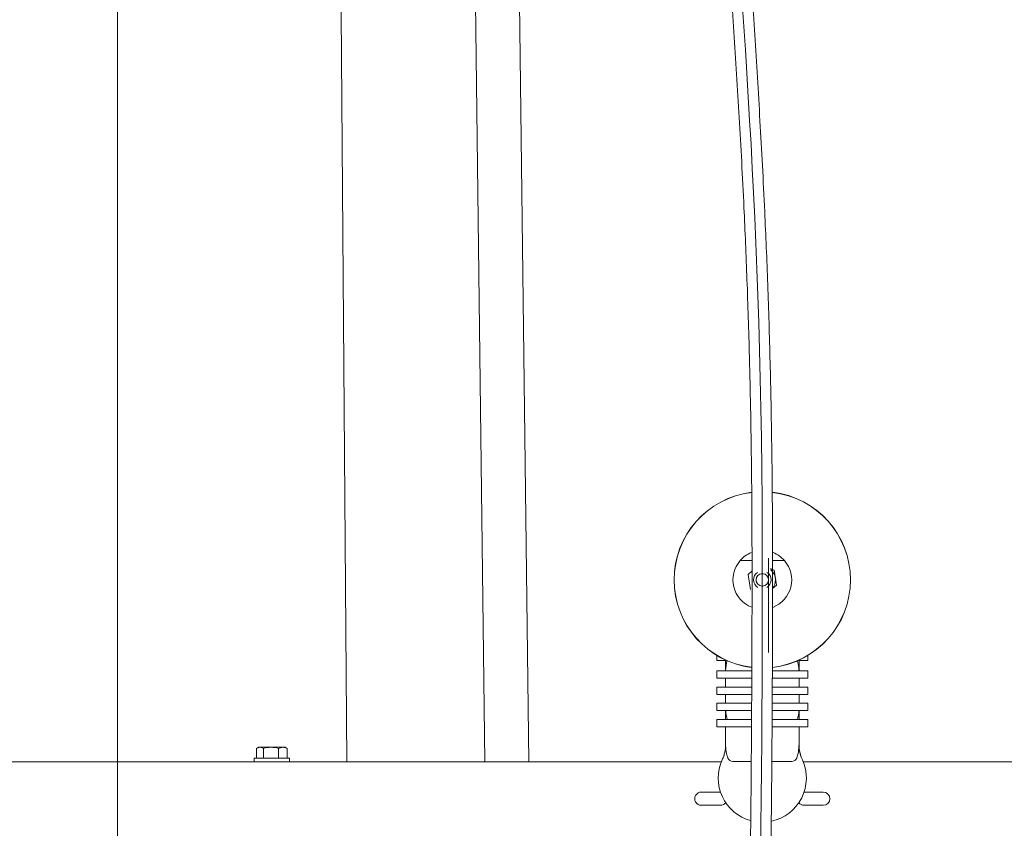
# Model space of a CAD drawing. Header units: millimetres. Extents: x -2674 to -2203, y -551 to -52.
# Tile 100 of 138: x -2291.07 to -2284.36, y -90.3 to -84.8. Entities that reach past the tile are written whole.
import ezdxf
from ezdxf.lldxf.tags import DXFTag

# ---------------------------------------------------------------- set-up
doc = ezdxf.new("R2010")
doc.units = ezdxf.units.MM
doc.layers.add('layer 1', color=7, linetype='Continuous')
tags = doc.linetypes.add('New Line13', pattern=[28.3, 19, -3.1, 3.1, -3.1]).pattern_tags.tags
tags[10:11] = [DXFTag(74, 4), DXFTag(75, 0), DXFTag(340, '0'), DXFTag(46, 1.0), DXFTag(50, 0.0), DXFTag(44, 0.0), DXFTag(45, 0.0)]
tags[8:9] = [DXFTag(74, 4), DXFTag(75, 0), DXFTag(340, '0'), DXFTag(46, 1.0), DXFTag(50, 0.0), DXFTag(44, 0.0), DXFTag(45, 0.0)]
tags[6:7] = [DXFTag(74, 4), DXFTag(75, 0), DXFTag(340, '0'), DXFTag(46, 1.0), DXFTag(50, 0.0), DXFTag(44, 0.0), DXFTag(45, 0.0)]
tags[4:5] = [DXFTag(74, 4), DXFTag(75, 0), DXFTag(340, '0'), DXFTag(46, 1.0), DXFTag(50, 0.0), DXFTag(44, 0.0), DXFTag(45, 0.0)]
tags = doc.linetypes.add('New Line2', pattern=[28.3, 19, -3.1, 3.1, -3.1]).pattern_tags.tags
tags[10:11] = [DXFTag(74, 4), DXFTag(75, 0), DXFTag(340, '0'), DXFTag(46, 1.0), DXFTag(50, 0.0), DXFTag(44, 0.0), DXFTag(45, 0.0)]
tags[8:9] = [DXFTag(74, 4), DXFTag(75, 0), DXFTag(340, '0'), DXFTag(46, 1.0), DXFTag(50, 0.0), DXFTag(44, 0.0), DXFTag(45, 0.0)]
tags[6:7] = [DXFTag(74, 4), DXFTag(75, 0), DXFTag(340, '0'), DXFTag(46, 1.0), DXFTag(50, 0.0), DXFTag(44, 0.0), DXFTag(45, 0.0)]
tags[4:5] = [DXFTag(74, 4), DXFTag(75, 0), DXFTag(340, '0'), DXFTag(46, 1.0), DXFTag(50, 0.0), DXFTag(44, 0.0), DXFTag(45, 0.0)]

msp = doc.modelspace()

# ---------------------------------------------------------------- linework, layer by layer
at = {"layer": 'layer 1', "linetype": 'New Line2', "lineweight": 9}
msp.add_open_spline([(-2290.4011, -53.5515), (-2290.4011, -53.5515), (-2290.4011, -195.5515), (-2290.4011, -195.5515)], degree=3, dxfattribs=at)
at = {"layer": 'layer 1', "linetype": 'New Line13', "lineweight": 9}
msp.add_open_spline([(-2284.5439, -71.8982), (-2284.5439, -71.8888), (-2284.5439, -71.8794), (-2284.5439, -71.87), (-2284.5439, -71.87), (-2284.5439, -69.9598), (-2285.3508, -70.2101), (-2285.8153, -71.7946), (-2285.8153, -71.7946), (-2286.513, -74.175), (-2286.4379, -79.5665), (-2286.2639, -82.8158), (-2286.2639, -82.8158), (-2286.1564, -84.824), (-2286.0111, -86.0139), (-2286.0111, -88.5338), (-2286.0111, -88.5338), (-2286.0111, -88.5391), (-2286.0111, -88.5445), (-2286.0111, -88.5498), (-2286.0111, -88.5498), (-2286.0111, -92.7162), (-2286.18, -96.4901), (-2286.18, -100.6565), (-2286.18, -100.6565), (-2286.18, -100.6582), (-2286.18, -100.6599), (-2286.18, -100.6615)], degree=3, knots=[0, 0, 0, 0, 0.125, 0.125, 0.125, 0.125, 0.25, 0.25, 0.25, 0.25, 0.375, 0.375, 0.375, 0.375, 0.5, 0.5, 0.5, 0.5, 0.625, 0.625, 0.625, 0.625, 0.75, 0.75, 0.75, 0.75, 1, 1, 1, 1], dxfattribs=at)
at = {"layer": 'layer 1', "lineweight": 9}
for points, knots in [([(-2284.4742, -71.879), (-2284.4765, -71.7196), (-2284.4792, -71.585), (-2284.4882, -71.4581), (-2284.4882, -71.4581), (-2284.4964, -71.3426), (-2284.5097, -71.2336), (-2284.5265, -71.1361), (-2284.5265, -71.1361), (-2284.5411, -71.0513), (-2284.5582, -70.9752), (-2284.5781, -70.9069), (-2284.5781, -70.9069), (-2284.5908, -70.8631), (-2284.6046, -70.8224), (-2284.6195, -70.785), (-2284.6195, -70.785), (-2284.6321, -70.7533), (-2284.6454, -70.7239), (-2284.6595, -70.6967), (-2284.6595, -70.6967), (-2284.6714, -70.6737), (-2284.6838, -70.6523), (-2284.6971, -70.6322), (-2284.6971, -70.6322), (-2284.7121, -70.6095), (-2284.7281, -70.5883), (-2284.7451, -70.5693), (-2284.7451, -70.5693), (-2284.7727, -70.5385), (-2284.8027, -70.5132), (-2284.834, -70.4943), (-2284.834, -70.4943), (-2284.8673, -70.4742), (-2284.9019, -70.4614), (-2284.9367, -70.4553), (-2284.9367, -70.4553), (-2284.9703, -70.4493), (-2285.0042, -70.4496), (-2285.0382, -70.4555), (-2285.0382, -70.4555), (-2285.0699, -70.461), (-2285.1017, -70.4713), (-2285.1337, -70.4864), (-2285.1337, -70.4864), (-2285.1607, -70.4991), (-2285.1879, -70.5153), (-2285.2144, -70.5343), (-2285.2144, -70.5343), (-2285.2388, -70.5517), (-2285.2627, -70.5716), (-2285.2864, -70.5936), (-2285.2864, -70.5936), (-2285.3149, -70.6203), (-2285.3431, -70.6504), (-2285.371, -70.6836), (-2285.371, -70.6836), (-2285.4037, -70.7226), (-2285.436, -70.766), (-2285.468, -70.814), (-2285.468, -70.814), (-2285.5001, -70.8621), (-2285.532, -70.9148), (-2285.5633, -70.972), (-2285.5633, -70.972), (-2285.5934, -71.0268), (-2285.6231, -71.0857), (-2285.6522, -71.1486), (-2285.6522, -71.1486), (-2285.6801, -71.2088), (-2285.7074, -71.2726), (-2285.7342, -71.3402), (-2285.7342, -71.3402), (-2285.7605, -71.4066), (-2285.7863, -71.4766), (-2285.8114, -71.5502), (-2285.8114, -71.5502), (-2285.8613, -71.6968), (-2285.9084, -71.8579), (-2285.9521, -72.0324), (-2285.9521, -72.0324), (-2285.9956, -72.2061), (-2286.0358, -72.393), (-2286.0728, -72.5912), (-2286.0728, -72.5912), (-2286.1098, -72.7894), (-2286.1436, -72.9988), (-2286.1743, -73.2172), (-2286.1743, -73.2172), (-2286.2051, -73.4358), (-2286.2327, -73.6634), (-2286.2575, -73.8979), (-2286.2575, -73.8979), (-2286.2824, -74.1329), (-2286.3044, -74.3749), (-2286.3239, -74.6221), (-2286.3239, -74.6221), (-2286.3434, -74.8705), (-2286.3603, -75.1242), (-2286.3749, -75.3815), (-2286.3749, -75.3815), (-2286.3814, -75.4964), (-2286.3874, -75.6121), (-2286.393, -75.7284), (-2286.393, -75.7284), (-2286.3988, -75.849), (-2286.4041, -75.9703), (-2286.409, -76.0922), (-2286.409, -76.0922), (-2286.414, -76.2184), (-2286.4185, -76.3452), (-2286.4226, -76.4725), (-2286.4226, -76.4725), (-2286.4266, -76.5943), (-2286.43, -76.7165), (-2286.4331, -76.8391), (-2286.4331, -76.8391), (-2286.4358, -76.9425), (-2286.4381, -77.0462), (-2286.4401, -77.1501), (-2286.4401, -77.1501), (-2286.4418, -77.2348), (-2286.4433, -77.3196), (-2286.4446, -77.4044), (-2286.4446, -77.4044), (-2286.446, -77.4926), (-2286.4472, -77.5809), (-2286.4482, -77.6692), (-2286.4482, -77.6692), (-2286.4496, -77.797), (-2286.4507, -77.9249), (-2286.4514, -78.0529), (-2286.4514, -78.0529), (-2286.4522, -78.2033), (-2286.4525, -78.3538), (-2286.4524, -78.5041), (-2286.4524, -78.5041), (-2286.4523, -78.6525), (-2286.4517, -78.8007), (-2286.4507, -78.9486), (-2286.4507, -78.9486), (-2286.4497, -79.0906), (-2286.4483, -79.2322), (-2286.4466, -79.3734), (-2286.4466, -79.3734), (-2286.445, -79.5088), (-2286.443, -79.6438), (-2286.4406, -79.7783), (-2286.4406, -79.7783), (-2286.4383, -79.9112), (-2286.4357, -80.0436), (-2286.4328, -80.1754), (-2286.4328, -80.1754), (-2286.4271, -80.4386), (-2286.4201, -80.6991), (-2286.4121, -80.9553), (-2286.4121, -80.9553), (-2286.4042, -81.2112), (-2286.3952, -81.4629), (-2286.3855, -81.7088), (-2286.3855, -81.7088), (-2286.3757, -81.9543), (-2286.3651, -82.1941), (-2286.3539, -82.4257), (-2286.3539, -82.4257), (-2286.3427, -82.657), (-2286.3308, -82.8802), (-2286.3186, -83.0945), (-2286.3186, -83.0945), (-2286.3063, -83.3092), (-2286.2937, -83.515), (-2286.2809, -83.7151), (-2286.2809, -83.7151), (-2286.2682, -83.9158), (-2286.2553, -84.1108), (-2286.2424, -84.3036), (-2286.2424, -84.3036), (-2286.2296, -84.4965), (-2286.2169, -84.6873), (-2286.2044, -84.8797), (-2286.2044, -84.8797), (-2286.192, -85.0714), (-2286.1799, -85.2647), (-2286.1683, -85.4642), (-2286.1683, -85.4642), (-2286.1569, -85.6618), (-2286.1459, -85.8654), (-2286.1359, -86.0788), (-2286.1359, -86.0788), (-2286.1285, -86.2367), (-2286.1215, -86.4), (-2286.1153, -86.5696), (-2286.1153, -86.5696), (-2286.1091, -86.7379), (-2286.1035, -86.9125), (-2286.0988, -87.0929), (-2286.0988, -87.0929), (-2286.0948, -87.2472), (-2286.0914, -87.4058), (-2286.0887, -87.5676), (-2286.0887, -87.5676), (-2286.086, -87.7324), (-2286.084, -87.9005), (-2286.0827, -88.07), (-2286.0827, -88.07), (-2286.0814, -88.2461), (-2286.081, -88.4238), (-2286.081, -88.6012), (-2286.081, -88.6012), (-2286.081, -88.7778), (-2286.0814, -88.9542), (-2286.0821, -89.1303), (-2286.0821, -89.1303), (-2286.0827, -89.3042), (-2286.0836, -89.4778), (-2286.0848, -89.6508), (-2286.0848, -89.6508), (-2286.0859, -89.8226), (-2286.0873, -89.9939), (-2286.0889, -90.1644), (-2286.0889, -90.1644), (-2286.0905, -90.3345), (-2286.0923, -90.5038), (-2286.0943, -90.6724), (-2286.0943, -90.6724), (-2286.0985, -91.0251), (-2286.1036, -91.3745), (-2286.1091, -91.7207), (-2286.1091, -91.7207), (-2286.1147, -92.0673), (-2286.1209, -92.4107), (-2286.1274, -92.7518), (-2286.1274, -92.7518), (-2286.134, -93.0931), (-2286.1409, -93.4321), (-2286.1479, -93.7699), (-2286.1479, -93.7699), (-2286.155, -94.1078), (-2286.1622, -94.4446), (-2286.1693, -94.7816), (-2286.1693, -94.7816), (-2286.1765, -95.1184), (-2286.1836, -95.4554), (-2286.1905, -95.794), (-2286.1905, -95.794), (-2286.1956, -96.0421), (-2286.2005, -96.2909), (-2286.2052, -96.5411), (-2286.2052, -96.5411), (-2286.21, -96.791), (-2286.2145, -97.0421), (-2286.2187, -97.295), (-2286.2187, -97.295), (-2286.2229, -97.5429), (-2286.2268, -97.7925), (-2286.2303, -98.0438), (-2286.2303, -98.0438), (-2286.2317, -98.1397), (-2286.233, -98.236), (-2286.2342, -98.3325), (-2286.2342, -98.3325), (-2286.2354, -98.4306), (-2286.2366, -98.529), (-2286.2378, -98.6278), (-2286.2378, -98.6278), (-2286.2392, -98.7511), (-2286.2405, -98.8748), (-2286.2417, -98.9987), (-2286.2417, -98.9987), (-2286.2432, -99.1516), (-2286.2444, -99.3047), (-2286.2456, -99.4599), (-2286.2456, -99.4599), (-2286.2469, -99.6449), (-2286.248, -99.8328), (-2286.2487, -100.0133), (-2286.2487, -100.0133), (-2286.2493, -100.1748), (-2286.2496, -100.3303), (-2286.2498, -100.5015)], [0, 0, 0, 0, 0.014085, 0.014085, 0.014085, 0.014085, 0.028169, 0.028169, 0.028169, 0.028169, 0.042254, 0.042254, 0.042254, 0.042254, 0.056338, 0.056338, 0.056338, 0.056338, 0.070423, 0.070423, 0.070423, 0.070423, 0.084507, 0.084507, 0.084507, 0.084507, 0.098592, 0.098592, 0.098592, 0.098592, 0.112676, 0.112676, 0.112676, 0.112676, 0.126761, 0.126761, 0.126761, 0.126761, 0.140845, 0.140845, 0.140845, 0.140845, 0.15493, 0.15493, 0.15493, 0.15493, 0.169014, 0.169014, 0.169014, 0.169014, 0.183099, 0.183099, 0.183099, 0.183099, 0.197183, 0.197183, 0.197183, 0.197183, 0.211268, 0.211268, 0.211268, 0.211268, 0.225352, 0.225352, 0.225352, 0.225352, 0.239437, 0.239437, 0.239437, 0.239437, 0.253521, 0.253521, 0.253521, 0.253521, 0.267606, 0.267606, 0.267606, 0.267606, 0.28169, 0.28169, 0.28169, 0.28169, 0.295775, 0.295775, 0.295775, 0.295775, 0.309859, 0.309859, 0.309859, 0.309859, 0.323944, 0.323944, 0.323944, 0.323944, 0.338028, 0.338028, 0.338028, 0.338028, 0.352113, 0.352113, 0.352113, 0.352113, 0.366197, 0.366197, 0.366197, 0.366197, 0.380282, 0.380282, 0.380282, 0.380282, 0.394366, 0.394366, 0.394366, 0.394366, 0.408451, 0.408451, 0.408451, 0.408451, 0.422535, 0.422535, 0.422535, 0.422535, 0.43662, 0.43662, 0.43662, 0.43662, 0.450704, 0.450704, 0.450704, 0.450704, 0.464789, 0.464789, 0.464789, 0.464789, 0.478873, 0.478873, 0.478873, 0.478873, 0.492958, 0.492958, 0.492958, 0.492958, 0.507042, 0.507042, 0.507042, 0.507042, 0.521127, 0.521127, 0.521127, 0.521127, 0.535211, 0.535211, 0.535211, 0.535211, 0.549296, 0.549296, 0.549296, 0.549296, 0.56338, 0.56338, 0.56338, 0.56338, 0.577465, 0.577465, 0.577465, 0.577465, 0.591549, 0.591549, 0.591549, 0.591549, 0.605634, 0.605634, 0.605634, 0.605634, 0.619718, 0.619718, 0.619718, 0.619718, 0.633803, 0.633803, 0.633803, 0.633803, 0.647887, 0.647887, 0.647887, 0.647887, 0.661972, 0.661972, 0.661972, 0.661972, 0.676056, 0.676056, 0.676056, 0.676056, 0.690141, 0.690141, 0.690141, 0.690141, 0.704225, 0.704225, 0.704225, 0.704225, 0.71831, 0.71831, 0.71831, 0.71831, 0.732394, 0.732394, 0.732394, 0.732394, 0.746479, 0.746479, 0.746479, 0.746479, 0.760563, 0.760563, 0.760563, 0.760563, 0.774648, 0.774648, 0.774648, 0.774648, 0.788732, 0.788732, 0.788732, 0.788732, 0.802817, 0.802817, 0.802817, 0.802817, 0.816901, 0.816901, 0.816901, 0.816901, 0.830986, 0.830986, 0.830986, 0.830986, 0.84507, 0.84507, 0.84507, 0.84507, 0.859155, 0.859155, 0.859155, 0.859155, 0.873239, 0.873239, 0.873239, 0.873239, 0.887324, 0.887324, 0.887324, 0.887324, 0.901408, 0.901408, 0.901408, 0.901408, 0.915493, 0.915493, 0.915493, 0.915493, 0.929577, 0.929577, 0.929577, 0.929577, 0.943662, 0.943662, 0.943662, 0.943662, 0.957746, 0.957746, 0.957746, 0.957746, 0.971831, 0.971831, 0.971831, 0.971831, 1, 1, 1, 1]), ([(-2286.1099, -100.5015), (-2286.1097, -100.3506), (-2286.1094, -100.2125), (-2286.1089, -100.0693), (-2286.1089, -100.0693), (-2286.1084, -99.9019), (-2286.1074, -99.7273), (-2286.1063, -99.5554), (-2286.1063, -99.5554), (-2286.1053, -99.4083), (-2286.1041, -99.2631), (-2286.1028, -99.1179), (-2286.1028, -99.1179), (-2286.1017, -98.9968), (-2286.1005, -98.8758), (-2286.0992, -98.7552), (-2286.0992, -98.7552), (-2286.0982, -98.6585), (-2286.0971, -98.562), (-2286.0959, -98.4658), (-2286.0959, -98.4658), (-2286.0948, -98.3789), (-2286.0937, -98.2921), (-2286.0926, -98.2055), (-2286.0926, -98.2055), (-2286.0898, -97.9965), (-2286.0867, -97.7888), (-2286.0835, -97.5822), (-2286.0835, -97.5822), (-2286.0801, -97.3698), (-2286.0765, -97.1587), (-2286.0728, -96.9486), (-2286.0728, -96.9486), (-2286.066, -96.5723), (-2286.0588, -96.1993), (-2286.0512, -95.8282), (-2286.0512, -95.8282), (-2286.0437, -95.457), (-2286.0359, -95.0878), (-2286.028, -94.7188), (-2286.028, -94.7188), (-2286.021, -94.3894), (-2286.014, -94.0602), (-2286.0071, -93.7298), (-2286.0071, -93.7298), (-2286.0002, -93.3998), (-2285.9935, -93.0687), (-2285.9872, -92.7353), (-2285.9872, -92.7353), (-2285.9808, -92.4025), (-2285.9748, -92.0675), (-2285.9693, -91.7294), (-2285.9693, -91.7294), (-2285.9639, -91.3921), (-2285.959, -91.0517), (-2285.9548, -90.7081), (-2285.9548, -90.7081), (-2285.9525, -90.5131), (-2285.9504, -90.3171), (-2285.9486, -90.1202), (-2285.9486, -90.1202), (-2285.9467, -89.9222), (-2285.9452, -89.7234), (-2285.944, -89.5238), (-2285.944, -89.5238), (-2285.9429, -89.3221), (-2285.942, -89.1196), (-2285.9415, -88.9168), (-2285.9415, -88.9168), (-2285.941, -88.7094), (-2285.9407, -88.5016), (-2285.9415, -88.2945), (-2285.9415, -88.2945), (-2285.9423, -88.0925), (-2285.9441, -87.8912), (-2285.9468, -87.6939), (-2285.9468, -87.6939), (-2285.9496, -87.5018), (-2285.9533, -87.3135), (-2285.9579, -87.1311), (-2285.9579, -87.1311), (-2285.9624, -86.9486), (-2285.9679, -86.7719), (-2285.9741, -86.6015), (-2285.9741, -86.6015), (-2285.9803, -86.4301), (-2285.9872, -86.265), (-2285.9946, -86.1055), (-2285.9946, -86.1055), (-2286.0045, -85.8905), (-2286.0154, -85.6855), (-2286.0269, -85.4867), (-2286.0269, -85.4867), (-2286.0384, -85.2867), (-2286.0504, -85.0931), (-2286.0628, -84.9014), (-2286.0628, -84.9014), (-2286.0751, -84.7095), (-2286.0878, -84.5196), (-2286.1006, -84.3277), (-2286.1006, -84.3277), (-2286.1133, -84.1366), (-2286.1261, -83.9435), (-2286.1388, -83.745), (-2286.1388, -83.745), (-2286.1514, -83.5476), (-2286.164, -83.3447), (-2286.1762, -83.1334), (-2286.1762, -83.1334), (-2286.1883, -82.9228), (-2286.2001, -82.7039), (-2286.2113, -82.4767), (-2286.2113, -82.4767), (-2286.2225, -82.2493), (-2286.2331, -82.0138), (-2286.2429, -81.7724), (-2286.2429, -81.7724), (-2286.2527, -81.5306), (-2286.2617, -81.283), (-2286.2697, -81.0311), (-2286.2697, -81.0311), (-2286.2778, -80.7788), (-2286.2849, -80.5222), (-2286.2909, -80.2627), (-2286.2909, -80.2627), (-2286.2939, -80.1329), (-2286.2966, -80.0023), (-2286.299, -79.8711), (-2286.299, -79.8711), (-2286.3014, -79.7393), (-2286.3036, -79.607), (-2286.3054, -79.4741), (-2286.3054, -79.4741), (-2286.3072, -79.3363), (-2286.3087, -79.1979), (-2286.3099, -79.0592), (-2286.3099, -79.0592), (-2286.3111, -78.9147), (-2286.3119, -78.7697), (-2286.3123, -78.6246), (-2286.3123, -78.6246), (-2286.3126, -78.4744), (-2286.3126, -78.324), (-2286.312, -78.1735), (-2286.312, -78.1735), (-2286.3115, -78.0394), (-2286.3106, -77.9052), (-2286.3093, -77.7711), (-2286.3093, -77.7711), (-2286.3084, -77.6769), (-2286.3072, -77.5827), (-2286.3059, -77.4886), (-2286.3059, -77.4886), (-2286.3047, -77.4073), (-2286.3034, -77.3261), (-2286.302, -77.2449), (-2286.302, -77.2449), (-2286.3002, -77.1477), (-2286.2982, -77.0506), (-2286.2959, -76.9537), (-2286.2959, -76.9537), (-2286.2932, -76.8374), (-2286.2902, -76.7214), (-2286.2867, -76.6057), (-2286.2867, -76.6057), (-2286.2829, -76.4773), (-2286.2787, -76.3493), (-2286.2739, -76.2219), (-2286.2739, -76.2219), (-2286.2693, -76.0982), (-2286.2642, -75.9749), (-2286.2586, -75.8523), (-2286.2586, -75.8523), (-2286.2533, -75.7341), (-2286.2475, -75.6164), (-2286.2412, -75.4995), (-2286.2412, -75.4995), (-2286.2272, -75.2396), (-2286.2109, -74.9833), (-2286.1919, -74.7321), (-2286.1919, -74.7321), (-2286.1732, -74.4833), (-2286.1519, -74.2395), (-2286.1277, -74.0026), (-2286.1277, -74.0026), (-2286.1036, -73.7661), (-2286.0766, -73.5365), (-2286.0466, -73.3159), (-2286.0466, -73.3159), (-2286.0167, -73.0956), (-2285.9837, -72.8842), (-2285.9475, -72.684), (-2285.9475, -72.684), (-2285.9114, -72.4842), (-2285.8721, -72.2955), (-2285.8297, -72.1205), (-2285.8297, -72.1205), (-2285.787, -71.945), (-2285.7412, -71.7832), (-2285.6929, -71.637), (-2285.6929, -71.637), (-2285.6686, -71.5635), (-2285.6437, -71.4939), (-2285.6183, -71.4281), (-2285.6183, -71.4281), (-2285.5926, -71.3614), (-2285.5664, -71.2985), (-2285.5399, -71.2396), (-2285.5399, -71.2396), (-2285.5122, -71.1782), (-2285.4843, -71.1211), (-2285.4562, -71.0682), (-2285.4562, -71.0682), (-2285.427, -71.0131), (-2285.3976, -70.9627), (-2285.3681, -70.9169), (-2285.3681, -70.9169), (-2285.3383, -70.8704), (-2285.3085, -70.8287), (-2285.2791, -70.7921), (-2285.2791, -70.7921), (-2285.2536, -70.7603), (-2285.2284, -70.7324), (-2285.2038, -70.7083), (-2285.2038, -70.7083), (-2285.1837, -70.6885), (-2285.1639, -70.6713), (-2285.145, -70.6568), (-2285.145, -70.6568), (-2285.1252, -70.6417), (-2285.1063, -70.6294), (-2285.0879, -70.6196), (-2285.0879, -70.6196), (-2285.0659, -70.608), (-2285.0445, -70.5998), (-2285.0238, -70.5952), (-2285.0238, -70.5952), (-2285.0015, -70.5903), (-2284.98, -70.5897), (-2284.9598, -70.5931), (-2284.9598, -70.5931), (-2284.9388, -70.5967), (-2284.9192, -70.6048), (-2284.9003, -70.617), (-2284.9003, -70.617), (-2284.8822, -70.6288), (-2284.8648, -70.6443), (-2284.8469, -70.6651), (-2284.8469, -70.6651), (-2284.8358, -70.678), (-2284.8245, -70.6929), (-2284.813, -70.7105), (-2284.813, -70.7105), (-2284.8029, -70.726), (-2284.7927, -70.7437), (-2284.7826, -70.7631), (-2284.7826, -70.7631), (-2284.7708, -70.786), (-2284.7594, -70.8114), (-2284.7484, -70.8393), (-2284.7484, -70.8393), (-2284.7354, -70.8723), (-2284.7231, -70.9087), (-2284.7116, -70.9487), (-2284.7116, -70.9487), (-2284.6983, -70.9946), (-2284.6861, -71.0453), (-2284.6753, -71.1003), (-2284.6753, -71.1003), (-2284.6632, -71.1618), (-2284.6527, -71.2287), (-2284.6439, -71.302), (-2284.6439, -71.302), (-2284.6341, -71.3831), (-2284.6263, -71.4719), (-2284.6217, -71.564), (-2284.6217, -71.564), (-2284.6176, -71.6434), (-2284.6159, -71.7252), (-2284.6148, -71.8174)], [0, 0, 0, 0, 0.014085, 0.014085, 0.014085, 0.014085, 0.028169, 0.028169, 0.028169, 0.028169, 0.042254, 0.042254, 0.042254, 0.042254, 0.056338, 0.056338, 0.056338, 0.056338, 0.070423, 0.070423, 0.070423, 0.070423, 0.084507, 0.084507, 0.084507, 0.084507, 0.098592, 0.098592, 0.098592, 0.098592, 0.112676, 0.112676, 0.112676, 0.112676, 0.126761, 0.126761, 0.126761, 0.126761, 0.140845, 0.140845, 0.140845, 0.140845, 0.15493, 0.15493, 0.15493, 0.15493, 0.169014, 0.169014, 0.169014, 0.169014, 0.183099, 0.183099, 0.183099, 0.183099, 0.197183, 0.197183, 0.197183, 0.197183, 0.211268, 0.211268, 0.211268, 0.211268, 0.225352, 0.225352, 0.225352, 0.225352, 0.239437, 0.239437, 0.239437, 0.239437, 0.253521, 0.253521, 0.253521, 0.253521, 0.267606, 0.267606, 0.267606, 0.267606, 0.28169, 0.28169, 0.28169, 0.28169, 0.295775, 0.295775, 0.295775, 0.295775, 0.309859, 0.309859, 0.309859, 0.309859, 0.323944, 0.323944, 0.323944, 0.323944, 0.338028, 0.338028, 0.338028, 0.338028, 0.352113, 0.352113, 0.352113, 0.352113, 0.366197, 0.366197, 0.366197, 0.366197, 0.380282, 0.380282, 0.380282, 0.380282, 0.394366, 0.394366, 0.394366, 0.394366, 0.408451, 0.408451, 0.408451, 0.408451, 0.422535, 0.422535, 0.422535, 0.422535, 0.43662, 0.43662, 0.43662, 0.43662, 0.450704, 0.450704, 0.450704, 0.450704, 0.464789, 0.464789, 0.464789, 0.464789, 0.478873, 0.478873, 0.478873, 0.478873, 0.492958, 0.492958, 0.492958, 0.492958, 0.507042, 0.507042, 0.507042, 0.507042, 0.521127, 0.521127, 0.521127, 0.521127, 0.535211, 0.535211, 0.535211, 0.535211, 0.549296, 0.549296, 0.549296, 0.549296, 0.56338, 0.56338, 0.56338, 0.56338, 0.577465, 0.577465, 0.577465, 0.577465, 0.591549, 0.591549, 0.591549, 0.591549, 0.605634, 0.605634, 0.605634, 0.605634, 0.619718, 0.619718, 0.619718, 0.619718, 0.633803, 0.633803, 0.633803, 0.633803, 0.647887, 0.647887, 0.647887, 0.647887, 0.661972, 0.661972, 0.661972, 0.661972, 0.676056, 0.676056, 0.676056, 0.676056, 0.690141, 0.690141, 0.690141, 0.690141, 0.704225, 0.704225, 0.704225, 0.704225, 0.71831, 0.71831, 0.71831, 0.71831, 0.732394, 0.732394, 0.732394, 0.732394, 0.746479, 0.746479, 0.746479, 0.746479, 0.760563, 0.760563, 0.760563, 0.760563, 0.774648, 0.774648, 0.774648, 0.774648, 0.788732, 0.788732, 0.788732, 0.788732, 0.802817, 0.802817, 0.802817, 0.802817, 0.816901, 0.816901, 0.816901, 0.816901, 0.830986, 0.830986, 0.830986, 0.830986, 0.84507, 0.84507, 0.84507, 0.84507, 0.859155, 0.859155, 0.859155, 0.859155, 0.873239, 0.873239, 0.873239, 0.873239, 0.887324, 0.887324, 0.887324, 0.887324, 0.901408, 0.901408, 0.901408, 0.901408, 0.915493, 0.915493, 0.915493, 0.915493, 0.929577, 0.929577, 0.929577, 0.929577, 0.943662, 0.943662, 0.943662, 0.943662, 0.957746, 0.957746, 0.957746, 0.957746, 0.971831, 0.971831, 0.971831, 0.971831, 1, 1, 1, 1]), ([(-2285.9686, -88.6115), (-2285.9686, -88.5881), (-2285.9876, -88.5691), (-2286.0111, -88.569), (-2286.0111, -88.569), (-2286.0345, -88.569), (-2286.0536, -88.5881), (-2286.0536, -88.6115), (-2286.0536, -88.6115), (-2286.0536, -88.635), (-2286.0345, -88.654), (-2286.0111, -88.654), (-2286.0111, -88.654), (-2285.9876, -88.6541), (-2285.9686, -88.635), (-2285.9686, -88.6116), (-2285.9686, -87.9096), (-2285.9686, -90.0155), (-2285.9686, -88.6115)], [0, 0, 0, 0, 0.2, 0.2, 0.2, 0.2, 0.4, 0.4, 0.4, 0.4, 0.6, 0.6, 0.6, 0.6, 1, 1, 1, 1.00001, 1.00001, 1.00001, 1.00001]), ([(-2286.0849, -88.0155), (-2286.386, -88.0528), (-2286.612, -88.3088), (-2286.6117, -88.6121), (-2286.6117, -88.6121), (-2286.6114, -88.9155), (-2286.3849, -89.1711), (-2286.0837, -89.2078)], [0, 0, 0, 0, 0.333333, 0.333333, 0.333333, 0.333333, 1, 1, 1, 1]), ([(-2286.0849, -88.0162), (-2286.3856, -88.0535), (-2286.6112, -88.3092), (-2286.6109, -88.6121), (-2286.6109, -88.6121), (-2286.6106, -88.9151), (-2286.3845, -89.1703), (-2286.0837, -89.207)], [0, 0, 0, 0, 0.333333, 0.333333, 0.333333, 0.333333, 1, 1, 1, 1]), ([(-2286.0849, -88.0163), (-2286.3855, -88.0536), (-2286.6112, -88.3092), (-2286.6109, -88.6121), (-2286.6109, -88.6121), (-2286.6106, -88.9151), (-2286.3844, -89.1702), (-2286.0837, -89.2069)], [0, 0, 0, 0, 0.333333, 0.333333, 0.333333, 0.333333, 1, 1, 1, 1]), ([(-2286.1615, -88.4798), (-2286.2046, -88.529), (-2286.2209, -88.5962), (-2286.2052, -88.6596), (-2286.2052, -88.6596), (-2286.1895, -88.7231), (-2286.1437, -88.7749), (-2286.0826, -88.7983)], [0, 0, 0, 0, 0.333333, 0.333333, 0.333333, 0.333333, 1, 1, 1, 1]), ([(-2285.9405, -88.7987), (-2285.8791, -88.7755), (-2285.833, -88.7238), (-2285.817, -88.6602), (-2285.817, -88.6602), (-2285.8011, -88.5965), (-2285.8174, -88.5291), (-2285.8606, -88.4798)], [0, 0, 0, 0, 0.333333, 0.333333, 0.333333, 0.333333, 1, 1, 1, 1]), ([(-2286.0429, -88.5607), (-2286.0607, -88.5718), (-2286.0713, -88.5914), (-2286.071, -88.6124), (-2286.071, -88.6124), (-2286.0707, -88.6334), (-2286.0595, -88.6527), (-2286.0414, -88.6633)], [0, 0, 0, 0, 0.333333, 0.333333, 0.333333, 0.333333, 1, 1, 1, 1]), ([(-2286.0221, -88.6526), (-2286.0035, -88.6576), (-2285.9839, -88.6495), (-2285.9742, -88.6328), (-2285.9742, -88.6328), (-2285.9646, -88.6161), (-2285.9674, -88.5951), (-2285.981, -88.5815), (-2285.981, -88.5815), (-2285.9946, -88.5679), (-2286.0156, -88.5651), (-2286.0323, -88.5747), (-2286.0323, -88.5747), (-2286.049, -88.5844), (-2286.0571, -88.604), (-2286.0521, -88.6225)], [0, 0, 0, 0, 0.2, 0.2, 0.2, 0.2, 0.4, 0.4, 0.4, 0.4, 0.6, 0.6, 0.6, 0.6, 1, 1, 1, 1]), ([(-2286.261, -89.7301), (-2286.2609, -89.7485), (-2286.2627, -89.7666), (-2286.2665, -89.7844), (-2286.2665, -89.7844), (-2286.2684, -89.7933), (-2286.2708, -89.8021), (-2286.2737, -89.8109), (-2286.2737, -89.8109), (-2286.2766, -89.8196), (-2286.2799, -89.8282), (-2286.2838, -89.8366)], [0, 0, 0, 0, 0.25, 0.25, 0.25, 0.25, 0.5, 0.5, 0.5, 0.5, 1, 1, 1, 1]), ([(-2285.7383, -89.8366), (-2285.746, -89.8198), (-2285.7517, -89.8025), (-2285.7555, -89.7847), (-2285.7555, -89.7847), (-2285.7574, -89.7758), (-2285.7589, -89.7668), (-2285.7598, -89.7577), (-2285.7598, -89.7577), (-2285.7607, -89.7485), (-2285.7611, -89.7393), (-2285.7611, -89.7301)], [0, 0, 0, 0, 0.25, 0.25, 0.25, 0.25, 0.5, 0.5, 0.5, 0.5, 1, 1, 1, 1]), ([(-2286.2838, -89.8366), (-2286.3204, -89.9165), (-2286.3201, -90.0085), (-2286.283, -90.0882), (-2286.283, -90.0882), (-2286.2459, -90.1679), (-2286.1757, -90.2273), (-2286.091, -90.2507)], [0, 0, 0, 0, 0.333333, 0.333333, 0.333333, 0.333333, 1, 1, 1, 1]), ([(-2285.9487, -90.255), (-2285.8596, -90.2361), (-2285.784, -90.1777), (-2285.743, -90.0963), (-2285.743, -90.0963), (-2285.7021, -90.0149), (-2285.7004, -89.9194), (-2285.7383, -89.8366)], [0, 0, 0, 0, 0.333333, 0.333333, 0.333333, 0.333333, 1, 1, 1, 1]), ([(-2286.4261, -90.0565), (-2286.4421, -90.0565), (-2286.457, -90.0651), (-2286.465, -90.079), (-2286.465, -90.079), (-2286.4731, -90.093), (-2286.4731, -90.1101), (-2286.465, -90.124), (-2286.465, -90.124), (-2286.457, -90.138), (-2286.4421, -90.1465), (-2286.4261, -90.1465)], [0, 0, 0, 0, 0.25, 0.25, 0.25, 0.25, 0.5, 0.5, 0.5, 0.5, 1, 1, 1, 1]), ([(-2285.5961, -90.1465), (-2285.5712, -90.1465), (-2285.5511, -90.1264), (-2285.5511, -90.1015), (-2285.5511, -90.1015), (-2285.5511, -90.0767), (-2285.5712, -90.0565), (-2285.5961, -90.0565)], [0, 0, 0, 0, 0.333333, 0.333333, 0.333333, 0.333333, 1, 1, 1, 1])]:
    msp.add_open_spline(points, degree=3, knots=knots, dxfattribs=at)
for points in [[(-2288.8407, -89.8515), (-2288.8407, -89.8515), (-2288.9304, -77.8515), (-2288.9304, -77.8515)], [(-2288.0476, -77.8515), (-2288.0476, -77.8515), (-2287.901, -89.8515), (-2287.901, -89.8515)], [(-2287.601, -89.8515), (-2287.601, -89.8515), (-2287.7476, -77.8515), (-2287.7476, -77.8515)], [(-2285.4104, -88.6115), (-2285.4104, -88.3064), (-2285.6391, -88.0498), (-2285.9422, -88.0149)], [(-2285.4112, -88.6115), (-2285.4112, -88.3069), (-2285.6396, -88.0506), (-2285.9422, -88.0156)], [(-2285.4112, -88.6115), (-2285.4112, -88.3069), (-2285.6396, -88.0507), (-2285.9422, -88.0157)], [(-2286.0861, -88.4261), (-2286.1151, -88.4379), (-2286.1409, -88.4563), (-2286.1615, -88.4798)], [(-2285.8606, -88.4798), (-2285.8816, -88.4558), (-2285.908, -88.4372), (-2285.9376, -88.4255)], [(-2286.1615, -88.4798), (-2286.1615, -88.4798), (-2286.0814, -88.4798), (-2286.0814, -88.4798)], [(-2285.9415, -88.4798), (-2285.9415, -88.4798), (-2285.8606, -88.4798), (-2285.8606, -88.4798)], [(-2286.0813, -88.5528), (-2286.0813, -88.5528), (-2286.1083, -88.575), (-2286.1083, -88.575)], [(-2285.9511, -88.6115), (-2285.9511, -88.5909), (-2285.9617, -88.5717), (-2285.9792, -88.5607)], [(-2285.9307, -88.5456), (-2285.9307, -88.5456), (-2285.9571, -88.5357), (-2285.9571, -88.5357)], [(-2285.9511, -88.5498), (-2285.9511, -88.5498), (-2285.9511, -88.5338), (-2285.9511, -88.5338)], [(-2285.9212, -88.6115), (-2285.9212, -88.586), (-2285.932, -88.5617), (-2285.9511, -88.5446)], [(-2285.9138, -88.6481), (-2285.9138, -88.6481), (-2285.9307, -88.5456), (-2285.9307, -88.5456)], [(-2286.1083, -88.575), (-2286.1083, -88.575), (-2286.0914, -88.6775), (-2286.0914, -88.6775)], [(-2285.9807, -88.6633), (-2285.9624, -88.6526), (-2285.9511, -88.6329), (-2285.9511, -88.6116)], [(-2285.9422, -89.2082), (-2285.6391, -89.1733), (-2285.4104, -88.9166), (-2285.4104, -88.6116)], [(-2285.9422, -89.2075), (-2285.6395, -89.1725), (-2285.4112, -88.9162), (-2285.4112, -88.6116)], [(-2285.9422, -89.2074), (-2285.6396, -89.1724), (-2285.4112, -88.9162), (-2285.4112, -88.6116)], [(-2285.9405, -88.6672), (-2285.928, -88.6514), (-2285.9212, -88.6317), (-2285.9212, -88.6116)], [(-2285.9414, -88.6708), (-2285.9414, -88.6708), (-2285.9138, -88.6481), (-2285.9138, -88.6481)], [(-2286.3211, -89.1615), (-2286.3211, -89.1615), (-2286.3211, -89.126), (-2286.3211, -89.126)], [(-2286.2525, -89.1615), (-2286.2525, -89.1615), (-2286.3211, -89.1615), (-2286.3211, -89.1615)], [(-2286.2611, -89.2315), (-2286.2611, -89.2315), (-2286.2611, -89.1615), (-2286.2611, -89.1615)], [(-2286.2499, -89.1615), (-2286.256, -89.1816), (-2286.2597, -89.2059), (-2286.2608, -89.2315)], [(-2285.7613, -89.2315), (-2285.7624, -89.2059), (-2285.7661, -89.1816), (-2285.7722, -89.1615)], [(-2285.7011, -89.1615), (-2285.7011, -89.1615), (-2285.7696, -89.1615), (-2285.7696, -89.1615)], [(-2285.7611, -89.1615), (-2285.7611, -89.1615), (-2285.7611, -89.2315), (-2285.7611, -89.2315)], [(-2285.7011, -89.126), (-2285.7011, -89.126), (-2285.7011, -89.1615), (-2285.7011, -89.1615)], [(-2286.3211, -89.2815), (-2286.3211, -89.2815), (-2286.3211, -89.2315), (-2286.3211, -89.2315)], [(-2286.3211, -89.2315), (-2286.3211, -89.2315), (-2286.2211, -89.2315), (-2286.2211, -89.2315)], [(-2286.2211, -89.2315), (-2286.2211, -89.2315), (-2286.0826, -89.2315), (-2286.0826, -89.2315)], [(-2285.9428, -89.2315), (-2285.9428, -89.2315), (-2285.8011, -89.2315), (-2285.8011, -89.2315)], [(-2285.8011, -89.2315), (-2285.8011, -89.2315), (-2285.7011, -89.2315), (-2285.7011, -89.2315)], [(-2285.7011, -89.2315), (-2285.7011, -89.2315), (-2285.7011, -89.2815), (-2285.7011, -89.2815)], [(-2286.2211, -89.2815), (-2286.2211, -89.2815), (-2286.3211, -89.2815), (-2286.3211, -89.2815)], [(-2286.2611, -89.3415), (-2286.2611, -89.3415), (-2286.2611, -89.2815), (-2286.2611, -89.2815)], [(-2286.2211, -89.2815), (-2286.2211, -89.2815), (-2286.0829, -89.2815), (-2286.0829, -89.2815)], [(-2285.943, -89.2815), (-2285.943, -89.2815), (-2285.8011, -89.2815), (-2285.8011, -89.2815)], [(-2285.7011, -89.2815), (-2285.7011, -89.2815), (-2285.8011, -89.2815), (-2285.8011, -89.2815)], [(-2285.7611, -89.3415), (-2285.7611, -89.3415), (-2285.7611, -89.2815), (-2285.7611, -89.2815)], [(-2286.3211, -89.3915), (-2286.3211, -89.3915), (-2286.3211, -89.3415), (-2286.3211, -89.3415)], [(-2286.3211, -89.3415), (-2286.3211, -89.3415), (-2286.2211, -89.3415), (-2286.2211, -89.3415)], [(-2286.2211, -89.3415), (-2286.2211, -89.3415), (-2286.0832, -89.3415), (-2286.0832, -89.3415)], [(-2285.9433, -89.3415), (-2285.9433, -89.3415), (-2285.8011, -89.3415), (-2285.8011, -89.3415)], [(-2285.8011, -89.3415), (-2285.8011, -89.3415), (-2285.7011, -89.3415), (-2285.7011, -89.3415)], [(-2285.7011, -89.3415), (-2285.7011, -89.3415), (-2285.7011, -89.3915), (-2285.7011, -89.3915)], [(-2286.2211, -89.3915), (-2286.2211, -89.3915), (-2286.3211, -89.3915), (-2286.3211, -89.3915)], [(-2286.2611, -89.4515), (-2286.2611, -89.4515), (-2286.2611, -89.3915), (-2286.2611, -89.3915)], [(-2286.2211, -89.3915), (-2286.2211, -89.3915), (-2286.0834, -89.3915), (-2286.0834, -89.3915)], [(-2285.9435, -89.3915), (-2285.9435, -89.3915), (-2285.8011, -89.3915), (-2285.8011, -89.3915)], [(-2285.7011, -89.3915), (-2285.7011, -89.3915), (-2285.8011, -89.3915), (-2285.8011, -89.3915)], [(-2285.7611, -89.4515), (-2285.7611, -89.4515), (-2285.7611, -89.3915), (-2285.7611, -89.3915)], [(-2286.3211, -89.5015), (-2286.3211, -89.5015), (-2286.3211, -89.4515), (-2286.3211, -89.4515)], [(-2286.3211, -89.4515), (-2286.3211, -89.4515), (-2286.2211, -89.4515), (-2286.2211, -89.4515)], [(-2286.2211, -89.5015), (-2286.2211, -89.5015), (-2286.3211, -89.5015), (-2286.3211, -89.5015)], [(-2286.2611, -89.5615), (-2286.2611, -89.5615), (-2286.2611, -89.5015), (-2286.2611, -89.5015)], [(-2286.2602, -89.5015), (-2286.2587, -89.5235), (-2286.2552, -89.5442), (-2286.2499, -89.5615)], [(-2286.2211, -89.4515), (-2286.2211, -89.4515), (-2286.0838, -89.4515), (-2286.0838, -89.4515)], [(-2286.2211, -89.5015), (-2286.2211, -89.5015), (-2286.084, -89.5015), (-2286.084, -89.5015)], [(-2285.9439, -89.5015), (-2285.9439, -89.5015), (-2285.8011, -89.5015), (-2285.8011, -89.5015)], [(-2285.9437, -89.4515), (-2285.9437, -89.4515), (-2285.8011, -89.4515), (-2285.8011, -89.4515)], [(-2285.8011, -89.4515), (-2285.8011, -89.4515), (-2285.7011, -89.4515), (-2285.7011, -89.4515)], [(-2285.7011, -89.5015), (-2285.7011, -89.5015), (-2285.8011, -89.5015), (-2285.8011, -89.5015)], [(-2285.7722, -89.5615), (-2285.7669, -89.5442), (-2285.7634, -89.5235), (-2285.7619, -89.5015)], [(-2285.7611, -89.5015), (-2285.7611, -89.5015), (-2285.7611, -89.5615), (-2285.7611, -89.5615)], [(-2285.7011, -89.4515), (-2285.7011, -89.4515), (-2285.7011, -89.5015), (-2285.7011, -89.5015)], [(-2286.3211, -89.6115), (-2286.3211, -89.6115), (-2286.3211, -89.5615), (-2286.3211, -89.5615)], [(-2286.3211, -89.5615), (-2286.3211, -89.5615), (-2286.2211, -89.5615), (-2286.2211, -89.5615)], [(-2286.0843, -89.5615), (-2286.0843, -89.5615), (-2286.2211, -89.5615), (-2286.2211, -89.5615)], [(-2285.8011, -89.5615), (-2285.8011, -89.5615), (-2285.9443, -89.5615), (-2285.9443, -89.5615)], [(-2285.8011, -89.5615), (-2285.8011, -89.5615), (-2285.7011, -89.5615), (-2285.7011, -89.5615)], [(-2285.7011, -89.5615), (-2285.7011, -89.5615), (-2285.7011, -89.6115), (-2285.7011, -89.6115)], [(-2286.2211, -89.6115), (-2286.2211, -89.6115), (-2286.3211, -89.6115), (-2286.3211, -89.6115)], [(-2286.2611, -89.7324), (-2286.2611, -89.7324), (-2286.2611, -89.6115), (-2286.2611, -89.6115)], [(-2286.0846, -89.6115), (-2286.0846, -89.6115), (-2286.2211, -89.6115), (-2286.2211, -89.6115)], [(-2285.8011, -89.6115), (-2285.8011, -89.6115), (-2285.9447, -89.6115), (-2285.9447, -89.6115)], [(-2285.7011, -89.6115), (-2285.7011, -89.6115), (-2285.8011, -89.6115), (-2285.8011, -89.6115)], [(-2285.7611, -89.6115), (-2285.7611, -89.6115), (-2285.7611, -89.7324), (-2285.7611, -89.7324)], [(-2289.4411, -89.7515), (-2289.4411, -89.7515), (-2289.4552, -89.7597), (-2289.4552, -89.7597)], [(-2289.4548, -89.7596), (-2289.4548, -89.7596), (-2289.4316, -89.7515), (-2289.4316, -89.7515)], [(-2289.4548, -89.7596), (-2289.4548, -89.7596), (-2289.4548, -89.8265), (-2289.4548, -89.8265)], [(-2289.4411, -89.7515), (-2289.4411, -89.7515), (-2289.4316, -89.7515), (-2289.4316, -89.7515)], [(-2289.3566, -89.7515), (-2289.3566, -89.7515), (-2289.4316, -89.7515), (-2289.4316, -89.7515)], [(-2289.4084, -89.7596), (-2289.4152, -89.7547), (-2289.4232, -89.7519), (-2289.4316, -89.7515)], [(-2289.3566, -89.7515), (-2289.3741, -89.7517), (-2289.3916, -89.7545), (-2289.4084, -89.7596)], [(-2289.4084, -89.7596), (-2289.4084, -89.7596), (-2289.4084, -89.8265), (-2289.4084, -89.8265)], [(-2289.276, -89.7515), (-2289.276, -89.7515), (-2289.3566, -89.7515), (-2289.3566, -89.7515)], [(-2289.3047, -89.7596), (-2289.3215, -89.7545), (-2289.339, -89.7517), (-2289.3566, -89.7515)], [(-2289.3047, -89.7596), (-2289.3047, -89.7596), (-2289.276, -89.7515), (-2289.276, -89.7515)], [(-2289.3047, -89.7596), (-2289.3047, -89.7596), (-2289.3047, -89.8265), (-2289.3047, -89.8265)], [(-2289.2611, -89.7515), (-2289.2611, -89.7515), (-2289.276, -89.7515), (-2289.276, -89.7515)], [(-2289.2473, -89.7596), (-2289.2561, -89.7546), (-2289.2659, -89.7518), (-2289.276, -89.7515)], [(-2289.2469, -89.7597), (-2289.2469, -89.7597), (-2289.2611, -89.7515), (-2289.2611, -89.7515)], [(-2289.2473, -89.7596), (-2289.2473, -89.7596), (-2289.2473, -89.8265), (-2289.2473, -89.8265)], [(-2286.2838, -89.8366), (-2286.2688, -89.8039), (-2286.2611, -89.7684), (-2286.2611, -89.7324)], [(-2286.2611, -89.7324), (-2286.2611, -89.7324), (-2286.261, -89.7301), (-2286.261, -89.7301)], [(-2286.261, -89.7301), (-2286.2607, -89.7662), (-2286.255, -89.8004), (-2286.2453, -89.8251)], [(-2285.7768, -89.8251), (-2285.7671, -89.8004), (-2285.7614, -89.7662), (-2285.7611, -89.7301)], [(-2285.7611, -89.7301), (-2285.7611, -89.7301), (-2285.7611, -89.7324), (-2285.7611, -89.7324)], [(-2285.7611, -89.7324), (-2285.7611, -89.7684), (-2285.7533, -89.8039), (-2285.7383, -89.8366)], [(-2289.4711, -89.8265), (-2289.4711, -89.8265), (-2289.2311, -89.8265), (-2289.2311, -89.8265)], [(-2289.4711, -89.8265), (-2289.4711, -89.8265), (-2289.4711, -89.8515), (-2289.4711, -89.8515)], [(-2289.2311, -89.8515), (-2289.2311, -89.8515), (-2289.2311, -89.8265), (-2289.2311, -89.8265)], [(-2286.2453, -89.8251), (-2286.2397, -89.8391), (-2286.2261, -89.8483), (-2286.2111, -89.8483)], [(-2285.8111, -89.8483), (-2285.796, -89.8483), (-2285.7824, -89.8391), (-2285.7768, -89.8251)], [(-2286.2902, -89.8515), (-2286.2902, -89.8515), (-2294.7319, -89.8515), (-2294.7319, -89.8515)], [(-2286.2111, -89.8483), (-2286.2111, -89.8483), (-2286.0864, -89.8483), (-2286.0864, -89.8483)], [(-2285.9465, -89.8483), (-2285.9465, -89.8483), (-2285.8111, -89.8483), (-2285.8111, -89.8483)], [(-2281.7902, -89.8515), (-2281.7902, -89.8515), (-2285.7319, -89.8515), (-2285.7319, -89.8515)], [(-2286.2961, -90.0565), (-2286.2961, -90.0565), (-2286.4261, -90.0565), (-2286.4261, -90.0565)], [(-2285.5961, -90.0565), (-2285.5961, -90.0565), (-2285.7261, -90.0565), (-2285.7261, -90.0565)], [(-2286.4261, -90.1465), (-2286.4261, -90.1465), (-2286.2961, -90.1465), (-2286.2961, -90.1465)], [(-2286.2961, -90.1465), (-2286.282, -90.1465), (-2286.2687, -90.1399), (-2286.2602, -90.1287)], [(-2285.7619, -90.1287), (-2285.7534, -90.1399), (-2285.7401, -90.1465), (-2285.7261, -90.1465)], [(-2285.7261, -90.1465), (-2285.7261, -90.1465), (-2285.5961, -90.1465), (-2285.5961, -90.1465)]]:
    msp.add_open_spline(points, degree=3, dxfattribs=at)

doc.saveas('drawing.dxf')
